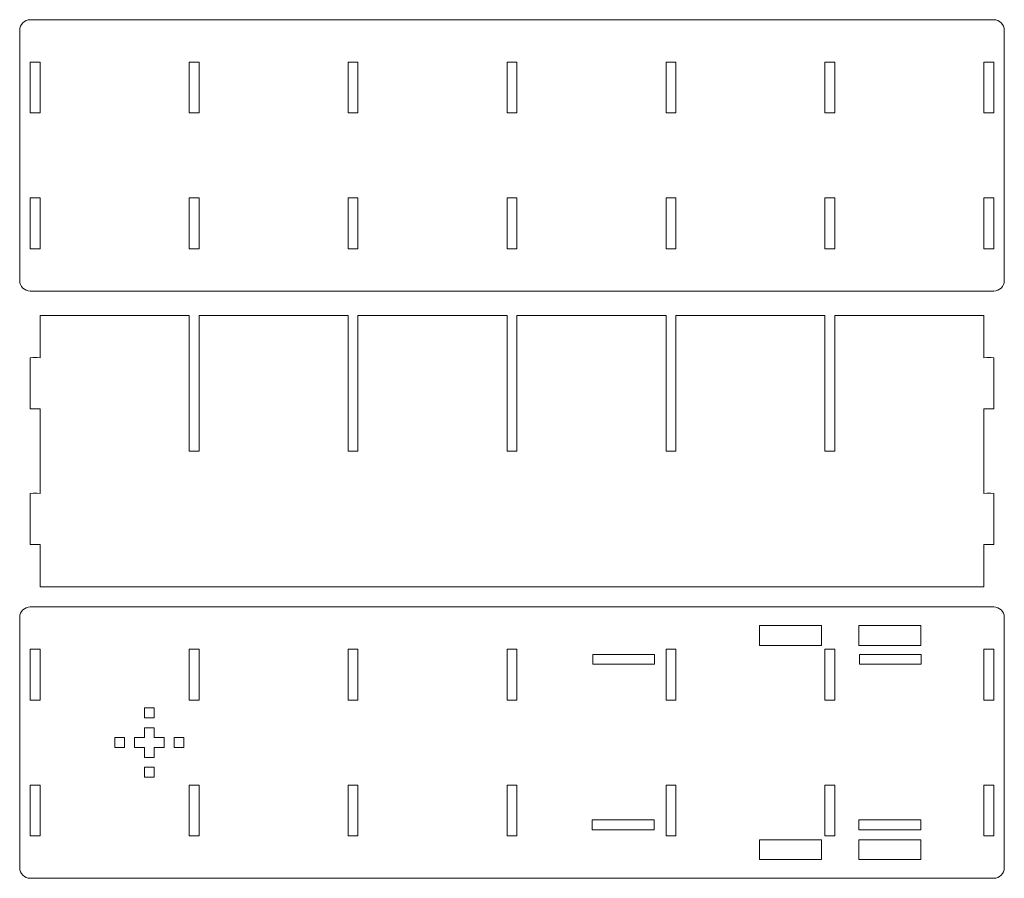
# Model space of a CAD drawing. Header units: millimetres. Extents: x -1094 to 1155, y -1556 to 1707.
# Tile 20 of 149: x -1089 to -491, y -635 to -114. Entities that reach past the tile are written whole.
import ezdxf

# ---------------------------------------------------------------- set-up
doc = ezdxf.new("R2010")
doc.units = ezdxf.units.MM
doc.header["$MEASUREMENT"] = 0
doc.layers.add('Layer 1', color=7, linetype='Continuous')

msp = doc.modelspace()

# ---------------------------------------------------------------- linework, layer by layer
at = {"layer": 'Layer 1', "color": 250, "lineweight": 9}
for points, knots in [([(-497.8139, -113.8518), (-497.8139, -113.8518), (-1082.5339, -113.8518), (-1082.5339, -113.8518), (-1082.5339, -113.8518), (-1086.0439, -113.8518), (-1088.9139, -116.7218), (-1088.9139, -120.2218), (-1088.9139, -120.2218), (-1088.9139, -120.2218), (-1088.9139, -272.0618), (-1088.9139, -272.0618), (-1088.9139, -272.0618), (-1088.9139, -275.5718), (-1086.0439, -278.4418), (-1082.5339, -278.4418), (-1082.5339, -278.4418), (-1082.5339, -278.4418), (-497.8139, -278.4418), (-497.8139, -278.4418), (-497.8139, -278.4418), (-494.3039, -278.4418), (-491.4339, -275.5718), (-491.4339, -272.0618), (-491.4339, -272.0618), (-491.4339, -272.0618), (-491.4339, -120.2218), (-491.4339, -120.2218), (-491.4339, -120.2218), (-491.4339, -116.7218), (-494.3039, -113.8518), (-497.8139, -113.8518)], [0, 0, 0, 0, 0.11111111, 0.11111111, 0.11111111, 0.11111111, 0.22222222, 0.22222222, 0.22222222, 0.22222222, 0.33333333, 0.33333333, 0.33333333, 0.33333333, 0.44444444, 0.44444444, 0.44444444, 0.44444444, 0.55555556, 0.55555556, 0.55555556, 0.55555556, 0.66666667, 0.66666667, 0.66666667, 0.66666667, 0.77777778, 0.77777778, 0.77777778, 0.77777778, 1, 1, 1, 1]), ([(-1076.5339, -170.4318), (-1076.5339, -170.4318), (-1076.5339, -139.5718), (-1076.5339, -139.5718), (-1076.5339, -139.5718), (-1076.5339, -139.5718), (-1082.5339, -139.5718), (-1082.5339, -139.5718), (-1082.5339, -139.5718), (-1082.5339, -139.5718), (-1082.5339, -170.4318), (-1082.5339, -170.4318), (-1082.5339, -170.4318), (-1082.5339, -170.4318), (-1076.5339, -170.4318), (-1076.5339, -170.4318)], [0, 0, 0, 0, 0.2, 0.2, 0.2, 0.2, 0.4, 0.4, 0.4, 0.4, 0.6, 0.6, 0.6, 0.6, 1, 1, 1, 1]), ([(-986.0839, -170.4318), (-986.0839, -170.4318), (-980.0839, -170.4318), (-980.0839, -170.4318), (-980.0839, -170.4318), (-980.0839, -170.4318), (-980.0839, -139.5718), (-980.0839, -139.5718), (-980.0839, -139.5718), (-980.0839, -139.5718), (-986.0839, -139.5718), (-986.0839, -139.5718), (-986.0839, -139.5718), (-986.0839, -139.5718), (-986.0839, -170.4318), (-986.0839, -170.4318)], [0, 0, 0, 0, 0.2, 0.2, 0.2, 0.2, 0.4, 0.4, 0.4, 0.4, 0.6, 0.6, 0.6, 0.6, 1, 1, 1, 1]), ([(-889.6339, -170.4318), (-889.6339, -170.4318), (-883.6339, -170.4318), (-883.6339, -170.4318), (-883.6339, -170.4318), (-883.6339, -170.4318), (-883.6339, -139.5718), (-883.6339, -139.5718), (-883.6339, -139.5718), (-883.6339, -139.5718), (-889.6339, -139.5718), (-889.6339, -139.5718), (-889.6339, -139.5718), (-889.6339, -139.5718), (-889.6339, -170.4318), (-889.6339, -170.4318)], [0, 0, 0, 0, 0.2, 0.2, 0.2, 0.2, 0.4, 0.4, 0.4, 0.4, 0.6, 0.6, 0.6, 0.6, 1, 1, 1, 1]), ([(-793.1839, -170.4318), (-793.1839, -170.4318), (-787.1639, -170.4318), (-787.1639, -170.4318), (-787.1639, -170.4318), (-787.1639, -170.4318), (-787.1639, -139.5718), (-787.1639, -139.5718), (-787.1639, -139.5718), (-787.1639, -139.5718), (-793.1839, -139.5718), (-793.1839, -139.5718), (-793.1839, -139.5718), (-793.1839, -139.5718), (-793.1839, -170.4318), (-793.1839, -170.4318)], [0, 0, 0, 0, 0.2, 0.2, 0.2, 0.2, 0.4, 0.4, 0.4, 0.4, 0.6, 0.6, 0.6, 0.6, 1, 1, 1, 1]), ([(-690.7139, -170.4318), (-690.7139, -170.4318), (-696.7139, -170.4318), (-696.7139, -170.4318), (-696.7139, -170.4318), (-696.7139, -170.4318), (-696.7139, -139.5718), (-696.7139, -139.5718), (-696.7139, -139.5718), (-696.7139, -139.5718), (-690.7139, -139.5718), (-690.7139, -139.5718), (-690.7139, -139.5718), (-690.7139, -139.5718), (-690.7139, -170.4318), (-690.7139, -170.4318)], [0, 0, 0, 0, 0.2, 0.2, 0.2, 0.2, 0.4, 0.4, 0.4, 0.4, 0.6, 0.6, 0.6, 0.6, 1, 1, 1, 1]), ([(-594.2639, -170.4318), (-594.2639, -170.4318), (-600.2639, -170.4318), (-600.2639, -170.4318), (-600.2639, -170.4318), (-600.2639, -170.4318), (-600.2639, -139.5718), (-600.2639, -139.5718), (-600.2639, -139.5718), (-600.2639, -139.5718), (-594.2639, -139.5718), (-594.2639, -139.5718), (-594.2639, -139.5718), (-594.2639, -139.5718), (-594.2639, -170.4318), (-594.2639, -170.4318)], [0, 0, 0, 0, 0.2, 0.2, 0.2, 0.2, 0.4, 0.4, 0.4, 0.4, 0.6, 0.6, 0.6, 0.6, 1, 1, 1, 1]), ([(-497.8139, -170.4318), (-497.8139, -170.4318), (-503.8139, -170.4318), (-503.8139, -170.4318), (-503.8139, -170.4318), (-503.8139, -170.4318), (-503.8139, -139.5718), (-503.8139, -139.5718), (-503.8139, -139.5718), (-503.8139, -139.5718), (-497.8139, -139.5718), (-497.8139, -139.5718), (-497.8139, -139.5718), (-497.8139, -139.5718), (-497.8139, -170.4318), (-497.8139, -170.4318)], [0, 0, 0, 0, 0.2, 0.2, 0.2, 0.2, 0.4, 0.4, 0.4, 0.4, 0.6, 0.6, 0.6, 0.6, 1, 1, 1, 1]), ([(-1076.5339, -252.7218), (-1076.5339, -252.7218), (-1076.5339, -221.8618), (-1076.5339, -221.8618), (-1076.5339, -221.8618), (-1076.5339, -221.8618), (-1082.5339, -221.8618), (-1082.5339, -221.8618), (-1082.5339, -221.8618), (-1082.5339, -221.8618), (-1082.5339, -252.7218), (-1082.5339, -252.7218), (-1082.5339, -252.7218), (-1082.5339, -252.7218), (-1076.5339, -252.7218), (-1076.5339, -252.7218)], [0, 0, 0, 0, 0.2, 0.2, 0.2, 0.2, 0.4, 0.4, 0.4, 0.4, 0.6, 0.6, 0.6, 0.6, 1, 1, 1, 1]), ([(-986.0839, -252.7218), (-986.0839, -252.7218), (-980.0839, -252.7218), (-980.0839, -252.7218), (-980.0839, -252.7218), (-980.0839, -252.7218), (-980.0839, -221.8618), (-980.0839, -221.8618), (-980.0839, -221.8618), (-980.0839, -221.8618), (-986.0839, -221.8618), (-986.0839, -221.8618), (-986.0839, -221.8618), (-986.0839, -221.8618), (-986.0839, -252.7218), (-986.0839, -252.7218)], [0, 0, 0, 0, 0.2, 0.2, 0.2, 0.2, 0.4, 0.4, 0.4, 0.4, 0.6, 0.6, 0.6, 0.6, 1, 1, 1, 1]), ([(-889.6339, -252.7218), (-889.6339, -252.7218), (-883.6339, -252.7218), (-883.6339, -252.7218), (-883.6339, -252.7218), (-883.6339, -252.7218), (-883.6339, -221.8618), (-883.6339, -221.8618), (-883.6339, -221.8618), (-883.6339, -221.8618), (-889.6339, -221.8618), (-889.6339, -221.8618), (-889.6339, -221.8618), (-889.6339, -221.8618), (-889.6339, -252.7218), (-889.6339, -252.7218)], [0, 0, 0, 0, 0.2, 0.2, 0.2, 0.2, 0.4, 0.4, 0.4, 0.4, 0.6, 0.6, 0.6, 0.6, 1, 1, 1, 1]), ([(-793.1839, -252.7218), (-793.1839, -252.7218), (-787.1639, -252.7218), (-787.1639, -252.7218), (-787.1639, -252.7218), (-787.1639, -252.7218), (-787.1639, -221.8618), (-787.1639, -221.8618), (-787.1639, -221.8618), (-787.1639, -221.8618), (-793.1839, -221.8618), (-793.1839, -221.8618), (-793.1839, -221.8618), (-793.1839, -221.8618), (-793.1839, -252.7218), (-793.1839, -252.7218)], [0, 0, 0, 0, 0.2, 0.2, 0.2, 0.2, 0.4, 0.4, 0.4, 0.4, 0.6, 0.6, 0.6, 0.6, 1, 1, 1, 1]), ([(-690.7139, -252.7218), (-690.7139, -252.7218), (-696.7139, -252.7218), (-696.7139, -252.7218), (-696.7139, -252.7218), (-696.7139, -252.7218), (-696.7139, -221.8618), (-696.7139, -221.8618), (-696.7139, -221.8618), (-696.7139, -221.8618), (-690.7139, -221.8618), (-690.7139, -221.8618), (-690.7139, -221.8618), (-690.7139, -221.8618), (-690.7139, -252.7218), (-690.7139, -252.7218)], [0, 0, 0, 0, 0.2, 0.2, 0.2, 0.2, 0.4, 0.4, 0.4, 0.4, 0.6, 0.6, 0.6, 0.6, 1, 1, 1, 1]), ([(-594.2639, -252.7218), (-594.2639, -252.7218), (-600.2639, -252.7218), (-600.2639, -252.7218), (-600.2639, -252.7218), (-600.2639, -252.7218), (-600.2639, -221.8618), (-600.2639, -221.8618), (-600.2639, -221.8618), (-600.2639, -221.8618), (-594.2639, -221.8618), (-594.2639, -221.8618), (-594.2639, -221.8618), (-594.2639, -221.8618), (-594.2639, -252.7218), (-594.2639, -252.7218)], [0, 0, 0, 0, 0.2, 0.2, 0.2, 0.2, 0.4, 0.4, 0.4, 0.4, 0.6, 0.6, 0.6, 0.6, 1, 1, 1, 1]), ([(-497.8139, -252.7218), (-497.8139, -252.7218), (-503.8139, -252.7218), (-503.8139, -252.7218), (-503.8139, -252.7218), (-503.8139, -252.7218), (-503.8139, -221.8618), (-503.8139, -221.8618), (-503.8139, -221.8618), (-503.8139, -221.8618), (-497.8139, -221.8618), (-497.8139, -221.8618), (-497.8139, -221.8618), (-497.8139, -221.8618), (-497.8139, -252.7218), (-497.8139, -252.7218)], [0, 0, 0, 0, 0.2, 0.2, 0.2, 0.2, 0.4, 0.4, 0.4, 0.4, 0.6, 0.6, 0.6, 0.6, 1, 1, 1, 1]), ([(-594.2639, -375.4718), (-594.2639, -375.4718), (-600.2639, -375.4718), (-600.2639, -375.4718), (-600.2639, -375.4718), (-600.2639, -375.4718), (-600.2639, -293.1718), (-600.2639, -293.1718), (-600.2639, -293.1718), (-600.2639, -293.1718), (-690.7139, -293.1718), (-690.7139, -293.1718), (-690.7139, -293.1718), (-690.7139, -293.1718), (-690.7139, -375.4718), (-690.7139, -375.4718), (-690.7139, -375.4718), (-690.7139, -375.4718), (-696.7139, -375.4718), (-696.7139, -375.4718), (-696.7139, -375.4718), (-696.7139, -375.4718), (-696.7139, -293.1718), (-696.7139, -293.1718), (-696.7139, -293.1718), (-696.7139, -293.1718), (-787.1739, -293.1718), (-787.1739, -293.1718), (-787.1739, -293.1718), (-787.1739, -293.1718), (-787.1739, -375.4718), (-787.1739, -375.4718), (-787.1739, -375.4718), (-787.1739, -375.4718), (-793.1739, -375.4718), (-793.1739, -375.4718), (-793.1739, -375.4718), (-793.1739, -375.4718), (-793.1739, -293.1718), (-793.1739, -293.1718), (-793.1739, -293.1718), (-793.1739, -293.1718), (-883.6239, -293.1718), (-883.6239, -293.1718), (-883.6239, -293.1718), (-883.6239, -293.1718), (-883.6239, -375.4718), (-883.6239, -375.4718), (-883.6239, -375.4718), (-883.6239, -375.4718), (-889.6239, -375.4718), (-889.6239, -375.4718), (-889.6239, -375.4718), (-889.6239, -375.4718), (-889.6239, -293.1718), (-889.6239, -293.1718), (-889.6239, -293.1718), (-889.6239, -293.1718), (-980.0739, -293.1718), (-980.0739, -293.1718), (-980.0739, -293.1718), (-980.0739, -293.1718), (-980.0739, -375.4718), (-980.0739, -375.4718), (-980.0739, -375.4718), (-980.0739, -375.4718), (-986.0739, -375.4718), (-986.0739, -375.4718), (-986.0739, -375.4718), (-986.0739, -375.4718), (-986.0739, -293.1718), (-986.0739, -293.1718), (-986.0739, -293.1718), (-986.0739, -293.1718), (-1076.5339, -293.1718), (-1076.5339, -293.1718), (-1076.5339, -293.1718), (-1076.5339, -293.1718), (-1076.5339, -318.8918), (-1076.5339, -318.8918), (-1076.5339, -318.8918), (-1079.8539, -318.6618), (-1079.2139, -318.6618), (-1082.5339, -318.8918), (-1082.5339, -318.8918), (-1082.5339, -318.8918), (-1082.5339, -349.7518), (-1082.5339, -349.7518), (-1082.5339, -349.7518), (-1079.2139, -349.9818), (-1079.8539, -349.9818), (-1076.5339, -349.7518), (-1076.5339, -349.7518), (-1076.5339, -349.7518), (-1076.5339, -401.1818), (-1076.5339, -401.1818), (-1076.5339, -401.1818), (-1079.8539, -400.9618), (-1079.2139, -400.9618), (-1082.5339, -401.1818), (-1082.5339, -401.1818), (-1082.5339, -401.1818), (-1082.5339, -432.0518), (-1082.5339, -432.0518), (-1082.5339, -432.0518), (-1079.2139, -432.2718), (-1079.8539, -432.2718), (-1076.5339, -432.0518), (-1076.5339, -432.0518), (-1076.5339, -432.0518), (-1076.5339, -457.7618), (-1076.5339, -457.7618), (-1076.5339, -457.7618), (-1076.5339, -457.7618), (-503.8139, -457.7618), (-503.8139, -457.7618), (-503.8139, -457.7618), (-503.8139, -457.7618), (-503.8139, -432.0518), (-503.8139, -432.0518), (-503.8139, -432.0518), (-500.4939, -432.2718), (-501.1339, -432.2718), (-497.8139, -432.0518), (-497.8139, -432.0518), (-497.8139, -432.0518), (-497.8139, -401.1918), (-497.8139, -401.1918), (-497.8139, -401.1918), (-501.1339, -400.9618), (-500.4939, -400.9618), (-503.8139, -401.1918), (-503.8139, -401.1918), (-503.8139, -401.1918), (-503.8139, -349.7518), (-503.8139, -349.7518), (-503.8139, -349.7518), (-500.4939, -349.9818), (-501.1339, -349.9818), (-497.8139, -349.7518), (-497.8139, -349.7518), (-497.8139, -349.7518), (-497.8139, -318.8918), (-497.8139, -318.8918), (-497.8139, -318.8918), (-501.1339, -318.6618), (-500.4939, -318.6618), (-503.8139, -318.8918), (-503.8139, -318.8918), (-503.8139, -318.8918), (-503.8139, -293.1718), (-503.8139, -293.1718), (-503.8139, -293.1718), (-503.8139, -293.1718), (-594.2639, -293.1718), (-594.2639, -293.1718), (-594.2639, -293.1718), (-594.2639, -293.1718), (-594.2639, -375.4718), (-594.2639, -375.4718)], [0, 0, 0, 0, 0.02439024, 0.02439024, 0.02439024, 0.02439024, 0.04878049, 0.04878049, 0.04878049, 0.04878049, 0.07317073, 0.07317073, 0.07317073, 0.07317073, 0.09756098, 0.09756098, 0.09756098, 0.09756098, 0.12195122, 0.12195122, 0.12195122, 0.12195122, 0.14634146, 0.14634146, 0.14634146, 0.14634146, 0.17073171, 0.17073171, 0.17073171, 0.17073171, 0.19512195, 0.19512195, 0.19512195, 0.19512195, 0.2195122, 0.2195122, 0.2195122, 0.2195122, 0.24390244, 0.24390244, 0.24390244, 0.24390244, 0.26829268, 0.26829268, 0.26829268, 0.26829268, 0.29268293, 0.29268293, 0.29268293, 0.29268293, 0.31707317, 0.31707317, 0.31707317, 0.31707317, 0.34146341, 0.34146341, 0.34146341, 0.34146341, 0.36585366, 0.36585366, 0.36585366, 0.36585366, 0.3902439, 0.3902439, 0.3902439, 0.3902439, 0.41463415, 0.41463415, 0.41463415, 0.41463415, 0.43902439, 0.43902439, 0.43902439, 0.43902439, 0.46341463, 0.46341463, 0.46341463, 0.46341463, 0.48780488, 0.48780488, 0.48780488, 0.48780488, 0.51219512, 0.51219512, 0.51219512, 0.51219512, 0.53658537, 0.53658537, 0.53658537, 0.53658537, 0.56097561, 0.56097561, 0.56097561, 0.56097561, 0.58536585, 0.58536585, 0.58536585, 0.58536585, 0.6097561, 0.6097561, 0.6097561, 0.6097561, 0.63414634, 0.63414634, 0.63414634, 0.63414634, 0.65853659, 0.65853659, 0.65853659, 0.65853659, 0.68292683, 0.68292683, 0.68292683, 0.68292683, 0.70731707, 0.70731707, 0.70731707, 0.70731707, 0.73170732, 0.73170732, 0.73170732, 0.73170732, 0.75609756, 0.75609756, 0.75609756, 0.75609756, 0.7804878, 0.7804878, 0.7804878, 0.7804878, 0.80487805, 0.80487805, 0.80487805, 0.80487805, 0.82926829, 0.82926829, 0.82926829, 0.82926829, 0.85365854, 0.85365854, 0.85365854, 0.85365854, 0.87804878, 0.87804878, 0.87804878, 0.87804878, 0.90243902, 0.90243902, 0.90243902, 0.90243902, 0.92682927, 0.92682927, 0.92682927, 0.92682927, 0.95121951, 0.95121951, 0.95121951, 0.95121951, 1, 1, 1, 1]), ([(-497.8139, -469.9518), (-494.3039, -469.9518), (-491.4339, -472.8218), (-491.4339, -476.3318), (-491.4339, -476.3318), (-491.4339, -476.3318), (-491.4339, -628.1718), (-491.4339, -628.1718), (-491.4339, -628.1718), (-491.4339, -631.6818), (-494.3039, -634.5518), (-497.8139, -634.5518), (-497.8139, -634.5518), (-497.8139, -634.5518), (-1082.5339, -634.5518), (-1082.5339, -634.5518), (-1082.5339, -634.5518), (-1086.0439, -634.5518), (-1088.9139, -631.6818), (-1088.9139, -628.1718), (-1088.9139, -628.1718), (-1088.9139, -628.1718), (-1088.9139, -476.3318), (-1088.9139, -476.3318), (-1088.9139, -476.3318), (-1088.9139, -472.8218), (-1086.0439, -469.9518), (-1082.5339, -469.9518), (-1082.5339, -469.9518), (-1082.5339, -469.9518), (-497.8139, -469.9518), (-497.8139, -469.9518)], [0, 0, 0, 0, 0.11111111, 0.11111111, 0.11111111, 0.11111111, 0.22222222, 0.22222222, 0.22222222, 0.22222222, 0.33333333, 0.33333333, 0.33333333, 0.33333333, 0.44444444, 0.44444444, 0.44444444, 0.44444444, 0.55555556, 0.55555556, 0.55555556, 0.55555556, 0.66666667, 0.66666667, 0.66666667, 0.66666667, 0.77777778, 0.77777778, 0.77777778, 0.77777778, 1, 1, 1, 1]), ([(-602.4239, -493.3118), (-602.4239, -493.3118), (-639.9239, -493.3118), (-639.9239, -493.3118), (-639.9239, -493.3118), (-639.9239, -493.3118), (-639.9239, -481.3018), (-639.9239, -481.3018), (-639.9239, -481.3018), (-639.9239, -481.3018), (-602.4239, -481.3018), (-602.4239, -481.3018), (-602.4239, -481.3018), (-602.4239, -481.3018), (-602.4239, -493.3118), (-602.4239, -493.3118)], [0, 0, 0, 0, 0.2, 0.2, 0.2, 0.2, 0.4, 0.4, 0.4, 0.4, 0.6, 0.6, 0.6, 0.6, 1, 1, 1, 1]), ([(-542.1339, -493.3118), (-542.1339, -493.3118), (-579.6339, -493.3118), (-579.6339, -493.3118), (-579.6339, -493.3118), (-579.6339, -493.3118), (-579.6339, -481.3018), (-579.6339, -481.3018), (-579.6339, -481.3018), (-579.6339, -481.3018), (-542.1339, -481.3018), (-542.1339, -481.3018), (-542.1339, -481.3018), (-542.1339, -481.3018), (-542.1339, -493.3118), (-542.1339, -493.3118)], [0, 0, 0, 0, 0.2, 0.2, 0.2, 0.2, 0.4, 0.4, 0.4, 0.4, 0.6, 0.6, 0.6, 0.6, 1, 1, 1, 1]), ([(-1082.5339, -526.5318), (-1082.5339, -526.5318), (-1076.5339, -526.5318), (-1076.5339, -526.5318), (-1076.5339, -526.5318), (-1076.5339, -526.5318), (-1076.5339, -495.6718), (-1076.5339, -495.6718), (-1076.5339, -495.6718), (-1076.5339, -495.6718), (-1082.5339, -495.6718), (-1082.5339, -495.6718), (-1082.5339, -495.6718), (-1082.5339, -495.6718), (-1082.5339, -526.5318), (-1082.5339, -526.5318)], [0, 0, 0, 0, 0.2, 0.2, 0.2, 0.2, 0.4, 0.4, 0.4, 0.4, 0.6, 0.6, 0.6, 0.6, 1, 1, 1, 1]), ([(-986.0839, -526.5318), (-986.0839, -526.5318), (-980.0839, -526.5318), (-980.0839, -526.5318), (-980.0839, -526.5318), (-980.0839, -526.5318), (-980.0839, -495.6718), (-980.0839, -495.6718), (-980.0839, -495.6718), (-980.0839, -495.6718), (-986.0839, -495.6718), (-986.0839, -495.6718), (-986.0839, -495.6718), (-986.0839, -495.6718), (-986.0839, -526.5318), (-986.0839, -526.5318)], [0, 0, 0, 0, 0.2, 0.2, 0.2, 0.2, 0.4, 0.4, 0.4, 0.4, 0.6, 0.6, 0.6, 0.6, 1, 1, 1, 1]), ([(-889.6339, -526.5318), (-889.6339, -526.5318), (-883.6339, -526.5318), (-883.6339, -526.5318), (-883.6339, -526.5318), (-883.6339, -526.5318), (-883.6339, -495.6718), (-883.6339, -495.6718), (-883.6339, -495.6718), (-883.6339, -495.6718), (-889.6339, -495.6718), (-889.6339, -495.6718), (-889.6339, -495.6718), (-889.6339, -495.6718), (-889.6339, -526.5318), (-889.6339, -526.5318)], [0, 0, 0, 0, 0.2, 0.2, 0.2, 0.2, 0.4, 0.4, 0.4, 0.4, 0.6, 0.6, 0.6, 0.6, 1, 1, 1, 1]), ([(-787.1639, -526.5318), (-787.1639, -526.5318), (-793.1839, -526.5318), (-793.1839, -526.5318), (-793.1839, -526.5318), (-793.1839, -526.5318), (-793.1839, -495.6718), (-793.1839, -495.6718), (-793.1839, -495.6718), (-793.1839, -495.6718), (-787.1639, -495.6718), (-787.1639, -495.6718), (-787.1639, -495.6718), (-787.1639, -495.6718), (-787.1639, -526.5318), (-787.1639, -526.5318)], [0, 0, 0, 0, 0.2, 0.2, 0.2, 0.2, 0.4, 0.4, 0.4, 0.4, 0.6, 0.6, 0.6, 0.6, 1, 1, 1, 1]), ([(-690.7139, -526.5318), (-690.7139, -526.5318), (-696.7139, -526.5318), (-696.7139, -526.5318), (-696.7139, -526.5318), (-696.7139, -526.5318), (-696.7139, -495.6718), (-696.7139, -495.6718), (-696.7139, -495.6718), (-696.7139, -495.6718), (-690.7139, -495.6718), (-690.7139, -495.6718), (-690.7139, -495.6718), (-690.7139, -495.6718), (-690.7139, -526.5318), (-690.7139, -526.5318)], [0, 0, 0, 0, 0.2, 0.2, 0.2, 0.2, 0.4, 0.4, 0.4, 0.4, 0.6, 0.6, 0.6, 0.6, 1, 1, 1, 1]), ([(-594.2639, -526.5318), (-594.2639, -526.5318), (-600.2639, -526.5318), (-600.2639, -526.5318), (-600.2639, -526.5318), (-600.2639, -526.5318), (-600.2639, -495.6718), (-600.2639, -495.6718), (-600.2639, -495.6718), (-600.2639, -495.6718), (-594.2639, -495.6718), (-594.2639, -495.6718), (-594.2639, -495.6718), (-594.2639, -495.6718), (-594.2639, -526.5318), (-594.2639, -526.5318)], [0, 0, 0, 0, 0.2, 0.2, 0.2, 0.2, 0.4, 0.4, 0.4, 0.4, 0.6, 0.6, 0.6, 0.6, 1, 1, 1, 1]), ([(-497.8139, -526.5318), (-497.8139, -526.5318), (-503.8139, -526.5318), (-503.8139, -526.5318), (-503.8139, -526.5318), (-503.8139, -526.5318), (-503.8139, -495.6718), (-503.8139, -495.6718), (-503.8139, -495.6718), (-503.8139, -495.6718), (-497.8139, -495.6718), (-497.8139, -495.6718), (-497.8139, -495.6718), (-497.8139, -495.6718), (-497.8139, -526.5318), (-497.8139, -526.5318)], [0, 0, 0, 0, 0.2, 0.2, 0.2, 0.2, 0.4, 0.4, 0.4, 0.4, 0.6, 0.6, 0.6, 0.6, 1, 1, 1, 1]), ([(-703.6839, -504.7818), (-703.6839, -504.7818), (-703.6839, -498.7818), (-703.6839, -498.7818), (-703.6839, -498.7818), (-703.6839, -498.7818), (-741.1839, -498.7818), (-741.1839, -498.7818), (-741.1839, -498.7818), (-741.1839, -498.7818), (-741.1839, -504.7818), (-741.1839, -504.7818), (-741.1839, -504.7818), (-741.1839, -504.7818), (-703.6839, -504.7818), (-703.6839, -504.7818)], [0, 0, 0, 0, 0.2, 0.2, 0.2, 0.2, 0.4, 0.4, 0.4, 0.4, 0.6, 0.6, 0.6, 0.6, 1, 1, 1, 1]), ([(-541.8139, -504.7818), (-541.8139, -504.7818), (-541.8139, -498.7818), (-541.8139, -498.7818), (-541.8139, -498.7818), (-541.8139, -498.7818), (-579.3139, -498.7818), (-579.3139, -498.7818), (-579.3139, -498.7818), (-579.3139, -498.7818), (-579.3139, -504.7818), (-579.3139, -504.7818), (-579.3139, -504.7818), (-579.3139, -504.7818), (-541.8139, -504.7818), (-541.8139, -504.7818)], [0, 0, 0, 0, 0.2, 0.2, 0.2, 0.2, 0.4, 0.4, 0.4, 0.4, 0.6, 0.6, 0.6, 0.6, 1, 1, 1, 1]), ([(-1007.2739, -537.2518), (-1007.2739, -537.2518), (-1013.2739, -537.2518), (-1013.2739, -537.2518), (-1013.2739, -537.2518), (-1013.2739, -537.2518), (-1013.2739, -531.2518), (-1013.2739, -531.2518), (-1013.2739, -531.2518), (-1013.2739, -531.2518), (-1007.2739, -531.2518), (-1007.2739, -531.2518), (-1007.2739, -531.2518), (-1007.2739, -531.2518), (-1007.2739, -537.2518), (-1007.2739, -537.2518)], [0, 0, 0, 0, 0.2, 0.2, 0.2, 0.2, 0.4, 0.4, 0.4, 0.4, 0.6, 0.6, 0.6, 0.6, 1, 1, 1, 1]), ([(-1001.2739, -549.2518), (-1001.2739, -549.2518), (-1001.2739, -555.2518), (-1001.2739, -555.2518), (-1001.2739, -555.2518), (-1001.2739, -555.2518), (-1007.2739, -555.2518), (-1007.2739, -555.2518), (-1007.2739, -555.2518), (-1007.2739, -555.2518), (-1007.2739, -561.2518), (-1007.2739, -561.2518), (-1007.2739, -561.2518), (-1007.2739, -561.2518), (-1013.2739, -561.2518), (-1013.2739, -561.2518), (-1013.2739, -561.2518), (-1013.2739, -561.2518), (-1013.2739, -555.2518), (-1013.2739, -555.2518), (-1013.2739, -555.2518), (-1013.2739, -555.2518), (-1019.2739, -555.2518), (-1019.2739, -555.2518), (-1019.2739, -555.2518), (-1019.2739, -555.2518), (-1019.2739, -549.2518), (-1019.2739, -549.2518), (-1019.2739, -549.2518), (-1019.2739, -549.2518), (-1013.2739, -549.2518), (-1013.2739, -549.2518), (-1013.2739, -549.2518), (-1013.2739, -549.2518), (-1013.2739, -543.2518), (-1013.2739, -543.2518), (-1013.2739, -543.2518), (-1013.2739, -543.2518), (-1007.2739, -543.2518), (-1007.2739, -543.2518), (-1007.2739, -543.2518), (-1007.2739, -543.2518), (-1007.2739, -549.2518), (-1007.2739, -549.2518), (-1007.2739, -549.2518), (-1007.2739, -549.2518), (-1001.2739, -549.2518), (-1001.2739, -549.2518)], [0, 0, 0, 0, 0.07692308, 0.07692308, 0.07692308, 0.07692308, 0.15384615, 0.15384615, 0.15384615, 0.15384615, 0.23076923, 0.23076923, 0.23076923, 0.23076923, 0.30769231, 0.30769231, 0.30769231, 0.30769231, 0.38461538, 0.38461538, 0.38461538, 0.38461538, 0.46153846, 0.46153846, 0.46153846, 0.46153846, 0.53846154, 0.53846154, 0.53846154, 0.53846154, 0.61538462, 0.61538462, 0.61538462, 0.61538462, 0.69230769, 0.69230769, 0.69230769, 0.69230769, 0.76923077, 0.76923077, 0.76923077, 0.76923077, 0.84615385, 0.84615385, 0.84615385, 0.84615385, 1, 1, 1, 1]), ([(-1031.2739, -555.2518), (-1031.2739, -555.2518), (-1031.2739, -549.2518), (-1031.2739, -549.2518), (-1031.2739, -549.2518), (-1031.2739, -549.2518), (-1025.2739, -549.2518), (-1025.2739, -549.2518), (-1025.2739, -549.2518), (-1025.2739, -549.2518), (-1025.2739, -555.2518), (-1025.2739, -555.2518), (-1025.2739, -555.2518), (-1025.2739, -555.2518), (-1031.2739, -555.2518), (-1031.2739, -555.2518)], [0, 0, 0, 0, 0.2, 0.2, 0.2, 0.2, 0.4, 0.4, 0.4, 0.4, 0.6, 0.6, 0.6, 0.6, 1, 1, 1, 1]), ([(-995.2739, -555.2518), (-995.2739, -555.2518), (-995.2739, -549.2518), (-995.2739, -549.2518), (-995.2739, -549.2518), (-995.2739, -549.2518), (-989.2739, -549.2518), (-989.2739, -549.2518), (-989.2739, -549.2518), (-989.2739, -549.2518), (-989.2739, -555.2518), (-989.2739, -555.2518), (-989.2739, -555.2518), (-989.2739, -555.2518), (-995.2739, -555.2518), (-995.2739, -555.2518)], [0, 0, 0, 0, 0.2, 0.2, 0.2, 0.2, 0.4, 0.4, 0.4, 0.4, 0.6, 0.6, 0.6, 0.6, 1, 1, 1, 1]), ([(-1007.2739, -573.2518), (-1007.2739, -573.2518), (-1013.2739, -573.2518), (-1013.2739, -573.2518), (-1013.2739, -573.2518), (-1013.2739, -573.2518), (-1013.2739, -567.2518), (-1013.2739, -567.2518), (-1013.2739, -567.2518), (-1013.2739, -567.2518), (-1007.2739, -567.2518), (-1007.2739, -567.2518), (-1007.2739, -567.2518), (-1007.2739, -567.2518), (-1007.2739, -573.2518), (-1007.2739, -573.2518)], [0, 0, 0, 0, 0.2, 0.2, 0.2, 0.2, 0.4, 0.4, 0.4, 0.4, 0.6, 0.6, 0.6, 0.6, 1, 1, 1, 1]), ([(-1082.5339, -608.8318), (-1082.5339, -608.8318), (-1076.5339, -608.8318), (-1076.5339, -608.8318), (-1076.5339, -608.8318), (-1076.5339, -608.8318), (-1076.5339, -577.9718), (-1076.5339, -577.9718), (-1076.5339, -577.9718), (-1076.5339, -577.9718), (-1082.5339, -577.9718), (-1082.5339, -577.9718), (-1082.5339, -577.9718), (-1082.5339, -577.9718), (-1082.5339, -608.8318), (-1082.5339, -608.8318)], [0, 0, 0, 0, 0.2, 0.2, 0.2, 0.2, 0.4, 0.4, 0.4, 0.4, 0.6, 0.6, 0.6, 0.6, 1, 1, 1, 1]), ([(-986.0839, -608.8318), (-986.0839, -608.8318), (-980.0839, -608.8318), (-980.0839, -608.8318), (-980.0839, -608.8318), (-980.0839, -608.8318), (-980.0839, -577.9718), (-980.0839, -577.9718), (-980.0839, -577.9718), (-980.0839, -577.9718), (-986.0839, -577.9718), (-986.0839, -577.9718), (-986.0839, -577.9718), (-986.0839, -577.9718), (-986.0839, -608.8318), (-986.0839, -608.8318)], [0, 0, 0, 0, 0.2, 0.2, 0.2, 0.2, 0.4, 0.4, 0.4, 0.4, 0.6, 0.6, 0.6, 0.6, 1, 1, 1, 1]), ([(-889.6339, -608.8318), (-889.6339, -608.8318), (-883.6339, -608.8318), (-883.6339, -608.8318), (-883.6339, -608.8318), (-883.6339, -608.8318), (-883.6339, -577.9718), (-883.6339, -577.9718), (-883.6339, -577.9718), (-883.6339, -577.9718), (-889.6339, -577.9718), (-889.6339, -577.9718), (-889.6339, -577.9718), (-889.6339, -577.9718), (-889.6339, -608.8318), (-889.6339, -608.8318)], [0, 0, 0, 0, 0.2, 0.2, 0.2, 0.2, 0.4, 0.4, 0.4, 0.4, 0.6, 0.6, 0.6, 0.6, 1, 1, 1, 1]), ([(-787.1639, -608.8318), (-787.1639, -608.8318), (-793.1839, -608.8318), (-793.1839, -608.8318), (-793.1839, -608.8318), (-793.1839, -608.8318), (-793.1839, -577.9718), (-793.1839, -577.9718), (-793.1839, -577.9718), (-793.1839, -577.9718), (-787.1639, -577.9718), (-787.1639, -577.9718), (-787.1639, -577.9718), (-787.1639, -577.9718), (-787.1639, -608.8318), (-787.1639, -608.8318)], [0, 0, 0, 0, 0.2, 0.2, 0.2, 0.2, 0.4, 0.4, 0.4, 0.4, 0.6, 0.6, 0.6, 0.6, 1, 1, 1, 1]), ([(-690.7139, -608.8318), (-690.7139, -608.8318), (-696.7139, -608.8318), (-696.7139, -608.8318), (-696.7139, -608.8318), (-696.7139, -608.8318), (-696.7139, -577.9718), (-696.7139, -577.9718), (-696.7139, -577.9718), (-696.7139, -577.9718), (-690.7139, -577.9718), (-690.7139, -577.9718), (-690.7139, -577.9718), (-690.7139, -577.9718), (-690.7139, -608.8318), (-690.7139, -608.8318)], [0, 0, 0, 0, 0.2, 0.2, 0.2, 0.2, 0.4, 0.4, 0.4, 0.4, 0.6, 0.6, 0.6, 0.6, 1, 1, 1, 1]), ([(-594.2639, -608.8318), (-594.2639, -608.8318), (-600.2639, -608.8318), (-600.2639, -608.8318), (-600.2639, -608.8318), (-600.2639, -608.8318), (-600.2639, -577.9718), (-600.2639, -577.9718), (-600.2639, -577.9718), (-600.2639, -577.9718), (-594.2639, -577.9718), (-594.2639, -577.9718), (-594.2639, -577.9718), (-594.2639, -577.9718), (-594.2639, -608.8318), (-594.2639, -608.8318)], [0, 0, 0, 0, 0.2, 0.2, 0.2, 0.2, 0.4, 0.4, 0.4, 0.4, 0.6, 0.6, 0.6, 0.6, 1, 1, 1, 1]), ([(-497.8139, -608.8318), (-497.8139, -608.8318), (-503.8139, -608.8318), (-503.8139, -608.8318), (-503.8139, -608.8318), (-503.8139, -608.8318), (-503.8139, -577.9718), (-503.8139, -577.9718), (-503.8139, -577.9718), (-503.8139, -577.9718), (-497.8139, -577.9718), (-497.8139, -577.9718), (-497.8139, -577.9718), (-497.8139, -577.9718), (-497.8139, -608.8318), (-497.8139, -608.8318)], [0, 0, 0, 0, 0.2, 0.2, 0.2, 0.2, 0.4, 0.4, 0.4, 0.4, 0.6, 0.6, 0.6, 0.6, 1, 1, 1, 1]), ([(-704.0039, -599.1718), (-704.0039, -599.1718), (-704.0039, -605.1718), (-704.0039, -605.1718), (-704.0039, -605.1718), (-704.0039, -605.1718), (-741.5039, -605.1718), (-741.5039, -605.1718), (-741.5039, -605.1718), (-741.5039, -605.1718), (-741.5039, -599.1718), (-741.5039, -599.1718), (-741.5039, -599.1718), (-741.5039, -599.1718), (-704.0039, -599.1718), (-704.0039, -599.1718)], [0, 0, 0, 0, 0.2, 0.2, 0.2, 0.2, 0.4, 0.4, 0.4, 0.4, 0.6, 0.6, 0.6, 0.6, 1, 1, 1, 1]), ([(-542.1339, -599.1718), (-542.1339, -599.1718), (-542.1339, -605.1718), (-542.1339, -605.1718), (-542.1339, -605.1718), (-542.1339, -605.1718), (-579.6339, -605.1718), (-579.6339, -605.1718), (-579.6339, -605.1718), (-579.6339, -605.1718), (-579.6339, -599.1718), (-579.6339, -599.1718), (-579.6339, -599.1718), (-579.6339, -599.1718), (-542.1339, -599.1718), (-542.1339, -599.1718)], [0, 0, 0, 0, 0.2, 0.2, 0.2, 0.2, 0.4, 0.4, 0.4, 0.4, 0.6, 0.6, 0.6, 0.6, 1, 1, 1, 1]), ([(-602.4239, -611.1918), (-602.4239, -611.1918), (-639.9239, -611.1918), (-639.9239, -611.1918), (-639.9239, -611.1918), (-639.9239, -611.1918), (-639.9239, -623.2118), (-639.9239, -623.2118), (-639.9239, -623.2118), (-639.9239, -623.2118), (-602.4239, -623.2118), (-602.4239, -623.2118), (-602.4239, -623.2118), (-602.4239, -623.2118), (-602.4239, -611.1918), (-602.4239, -611.1918)], [0, 0, 0, 0, 0.2, 0.2, 0.2, 0.2, 0.4, 0.4, 0.4, 0.4, 0.6, 0.6, 0.6, 0.6, 1, 1, 1, 1]), ([(-542.1339, -611.1918), (-542.1339, -611.1918), (-579.6339, -611.1918), (-579.6339, -611.1918), (-579.6339, -611.1918), (-579.6339, -611.1918), (-579.6339, -623.2118), (-579.6339, -623.2118), (-579.6339, -623.2118), (-579.6339, -623.2118), (-542.1339, -623.2118), (-542.1339, -623.2118), (-542.1339, -623.2118), (-542.1339, -623.2118), (-542.1339, -611.1918), (-542.1339, -611.1918)], [0, 0, 0, 0, 0.2, 0.2, 0.2, 0.2, 0.4, 0.4, 0.4, 0.4, 0.6, 0.6, 0.6, 0.6, 1, 1, 1, 1])]:
    msp.add_open_spline(points, degree=3, knots=knots, dxfattribs=at)

doc.saveas('drawing.dxf')
